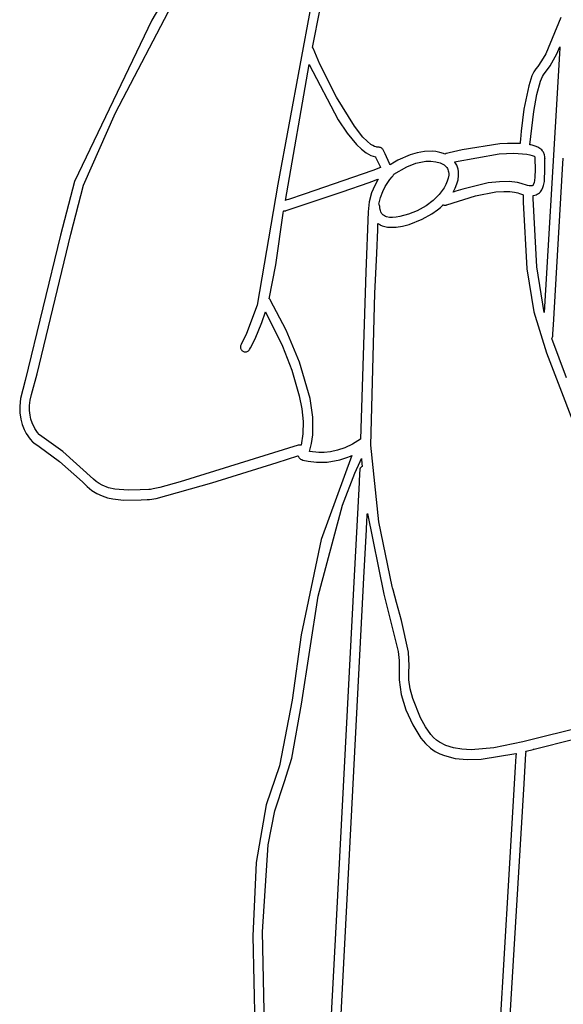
# Model space of a CAD drawing. Extents: x -74.1 to 10.8, y -36.7 to 44.6.
# Tile 96 of 199: x -41.9 to -40.8, y 18.3 to 20.3. Entities that reach past the tile are written whole.
import ezdxf

# ---------------------------------------------------------------- set-up
doc = ezdxf.new("R2010")
doc.units = 0

msp = doc.modelspace()

# ---------------------------------------------------------------- linework, layer by layer
at = {"layer": 'Layer 1', "color": 7, "linetype": 'CONTINUOUS'}
for p, q in [((-41.468895, 20.630792), (-41.640079, 20.339209)), ((-41.716235, 20.14339), (-41.581254, 20.402596)), ((-41.305516, 20.368371), (-41.374394, 19.99308)), ((-41.301916, 20.281645), (-41.285479, 20.362506)), ((-41.640079, 20.339209), (-41.802844, 19.99912)), ((-40.779131, 20.344433), (-40.810873, 20.268191)), ((-41.301765, 20.281418), (-41.3019, 20.281611)), ((-41.301201, 20.280672), (-41.301765, 20.281418)), ((-41.300954, 20.28027), (-41.301201, 20.280672)), ((-41.300851, 20.280051), (-41.300954, 20.28027)), ((-41.300789, 20.279906), (-41.300841, 20.280033)), ((-41.300684, 20.279654), (-41.300789, 20.279906)), ((-41.285991, 20.246049), (-41.300684, 20.279654)), ((-40.810873, 20.268191), (-40.81944, 20.253189)), ((-40.801455, 20.242743), (-40.787558, 20.268256)), ((-40.781591, 20.268413), (-40.787941, 20.161426)), ((-40.787558, 20.268256), (-40.780835, 20.282648)), ((-40.780926, 20.27962), (-40.781591, 20.268413)), ((-40.780768, 20.282272), (-40.780926, 20.27962)), ((-40.780835, 20.282648), (-40.780784, 20.282763)), ((-40.780784, 20.282763), (-40.780758, 20.28282)), ((-40.780736, 20.282811), (-40.780768, 20.282272)), ((-40.780733, 20.282861), (-40.780736, 20.282811)), ((-41.358857, 19.959193), (-41.308728, 20.245704)), ((-41.308728, 20.245704), (-41.248016, 20.129108)), ((-41.251114, 20.176449), (-41.285991, 20.246049)), ((-40.81944, 20.253189), (-40.82762, 20.241566)), ((-40.835935, 20.229889), (-40.83979, 20.221485)), ((-40.831752, 20.236645), (-40.835935, 20.229889)), ((-40.82762, 20.241566), (-40.831752, 20.236645)), ((-40.817806, 20.219995), (-40.815558, 20.223573)), ((-40.815558, 20.223573), (-40.801455, 20.242743)), ((-40.83979, 20.221485), (-40.846557, 20.200785)), ((-40.829797, 20.181978), (-40.8221, 20.210149)), ((-40.8221, 20.210149), (-40.817806, 20.219995)), ((-40.846557, 20.200785), (-40.856586, 20.151194)), ((-40.836146, 20.146843), (-40.829797, 20.181978)), ((-41.213558, 20.115476), (-41.251114, 20.176449)), ((-40.787941, 20.161426), (-40.813969, 19.722917)), ((-41.783597, 19.991228), (-41.716235, 20.14339)), ((-40.856586, 20.151194), (-40.862461, 20.104726)), ((-40.844039, 20.076524), (-40.836146, 20.146843)), ((-41.248016, 20.129108), (-41.228709, 20.100733)), ((-41.228709, 20.100733), (-41.208788, 20.07686)), ((-41.195515, 20.092656), (-41.213558, 20.115476)), ((-40.862461, 20.104726), (-40.864036, 20.087931)), ((-41.186981, 20.083938), (-41.195515, 20.092656)), ((-41.17889, 20.077311), (-41.186981, 20.083938)), ((-40.907266, 20.078448), (-40.9864, 20.065544)), ((-40.890978, 20.079299), (-40.907266, 20.078448)), ((-40.890876, 20.079299), (-40.890978, 20.079299)), ((-40.890452, 20.079299), (-40.890876, 20.079299)), ((-40.864774, 20.078752), (-40.890452, 20.079299)), ((-40.86475, 20.078989), (-40.864765, 20.078788)), ((-40.864684, 20.07988), (-40.86475, 20.078989)), ((-40.864516, 20.082065), (-40.864684, 20.07988)), ((-40.864036, 20.087931), (-40.864516, 20.082065)), ((-41.208788, 20.07686), (-41.19876, 20.067267)), ((-41.19876, 20.067267), (-41.188774, 20.059586)), ((-41.188774, 20.059586), (-41.178894, 20.054078)), ((-41.175036, 20.07485), (-41.17889, 20.077311)), ((-41.171326, 20.072995), (-41.175036, 20.07485)), ((-41.16777, 20.071773), (-41.171326, 20.072995)), ((-41.166053, 20.071408), (-41.16777, 20.071773)), ((-41.164379, 20.071212), (-41.166053, 20.071408)), ((-41.162748, 20.071188), (-41.164379, 20.071212)), ((-41.162604, 20.071193), (-41.162699, 20.07119)), ((-41.162223, 20.071196), (-41.162604, 20.071193)), ((-41.161468, 20.071162), (-41.162223, 20.071196)), ((-41.159992, 20.070933), (-41.161468, 20.071162)), ((-41.15858, 20.0705), (-41.159992, 20.070933)), ((-41.157249, 20.069877), (-41.15858, 20.0705)), ((-41.156021, 20.069073), (-41.157249, 20.069877)), ((-41.154914, 20.068102), (-41.156021, 20.069073)), ((-41.153948, 20.066974), (-41.154914, 20.068102)), ((-41.153143, 20.065701), (-41.153948, 20.066974)), ((-41.152625, 20.064646), (-41.153143, 20.065701)), ((-41.149114, 20.057337), (-41.152625, 20.064646)), ((-41.081553, 20.059615), (-41.096369, 20.055195)), ((-41.065978, 20.06234), (-41.081553, 20.059615)), ((-41.05001, 20.06277), (-41.065978, 20.06234)), ((-41.041992, 20.061935), (-41.05001, 20.06277)), ((-41.034012, 20.0603), (-41.041992, 20.061935)), ((-41.026116, 20.057791), (-41.034012, 20.0603)), ((-41.02606, 20.057769), (-41.026103, 20.057785)), ((-41.023465, 20.056614), (-41.02606, 20.057769)), ((-41.021864, 20.057541), (-41.023457, 20.056619)), ((-41.021002, 20.057901), (-41.021864, 20.057541)), ((-41.02009, 20.058175), (-41.021002, 20.057901)), ((-41.019789, 20.058246), (-41.02009, 20.058175)), ((-41.014035, 20.05957), (-41.019789, 20.058246)), ((-40.9864, 20.065544), (-41.014035, 20.05957)), ((-40.908724, 20.057397), (-40.878043, 20.05838)), ((-40.878043, 20.05838), (-40.850231, 20.056553)), ((-40.843934, 20.076504), (-40.843987, 20.076514)), ((-40.842265, 20.076183), (-40.843934, 20.076504)), ((-40.83903, 20.075472), (-40.842265, 20.076183)), ((-40.833008, 20.073747), (-40.83903, 20.075472)), ((-40.827638, 20.071566), (-40.833008, 20.073747)), ((-40.822987, 20.068865), (-40.827638, 20.071566)), ((-40.820952, 20.0673), (-40.822987, 20.068865)), ((-40.819123, 20.065583), (-40.820952, 20.0673)), ((-40.817715, 20.063978), (-40.819123, 20.065583)), ((-40.816534, 20.062368), (-40.817715, 20.063978)), ((-40.815509, 20.060681), (-40.816534, 20.062368)), ((-40.814642, 20.058923), (-40.815509, 20.060681)), ((-40.813934, 20.057097), (-40.814642, 20.058923)), ((-41.178894, 20.054078), (-41.174014, 20.052222)), ((-41.174014, 20.052222), (-41.169185, 20.051007)), ((-41.169177, 20.050992), (-41.169144, 20.050922)), ((-41.169144, 20.050922), (-41.169002, 20.050626)), ((-41.169002, 20.050626), (-41.16759, 20.047689)), ((-41.16759, 20.047689), (-41.158579, 20.028935)), ((-41.139308, 20.036928), (-41.149114, 20.057337)), ((-41.138207, 20.034635), (-41.139308, 20.036928)), ((-41.132618, 20.037795), (-41.136986, 20.035082)), ((-41.122266, 20.043683), (-41.132618, 20.037795)), ((-41.096369, 20.055195), (-41.122266, 20.043683)), ((-41.103305, 20.029825), (-41.084126, 20.037311)), ((-41.084126, 20.037311), (-41.073811, 20.040027)), ((-41.073811, 20.040027), (-41.063258, 20.041698)), ((-41.063258, 20.041698), (-41.05265, 20.042051)), ((-41.05265, 20.042051), (-41.042171, 20.040815)), ((-41.042171, 20.040815), (-41.033024, 20.038129)), ((-41.033024, 20.038129), (-41.027306, 20.035425)), ((-41.002541, 20.04078), (-40.908724, 20.057397)), ((-41.001813, 20.039765), (-41.002504, 20.040721)), ((-41.000512, 20.037805), (-41.001813, 20.039765)), ((-40.998251, 20.033697), (-41.000512, 20.037805)), ((-40.850231, 20.056553), (-40.844203, 20.055476)), ((-40.844203, 20.055476), (-40.83917, 20.054055)), ((-40.83917, 20.054055), (-40.837125, 20.053202)), ((-40.837125, 20.053202), (-40.835445, 20.052245)), ((-40.835445, 20.052245), (-40.834755, 20.051726)), ((-40.834755, 20.051726), (-40.83417, 20.051178)), ((-40.83417, 20.051178), (-40.834103, 20.051106)), ((-40.834103, 20.051106), (-40.833908, 20.050878)), ((-40.833908, 20.050878), (-40.833817, 20.050746)), ((-40.833817, 20.050746), (-40.833734, 20.050593)), ((-40.833734, 20.050593), (-40.833663, 20.050413)), ((-40.833663, 20.050413), (-40.833607, 20.050199)), ((-40.833593, 20.048814), (-40.833613, 20.047688)), ((-40.833613, 20.047688), (-40.833611, 20.047643)), ((-40.83361, 20.047615), (-40.833191, 20.024172)), ((-40.833607, 20.050199), (-40.833568, 20.049945)), ((-40.833557, 20.04929), (-40.833593, 20.048814)), ((-40.833568, 20.049945), (-40.833557, 20.04929)), ((-40.813387, 20.055208), (-40.813934, 20.057097)), ((-40.812779, 20.051257), (-40.813387, 20.055208)), ((-40.812831, 20.047106), (-40.812779, 20.051257)), ((-40.812821, 20.047213), (-40.812827, 20.047143)), ((-40.81281, 20.047354), (-40.812821, 20.047213)), ((-40.812795, 20.048484), (-40.81281, 20.047354)), ((-40.812791, 20.048378), (-40.812794, 20.048449)), ((-40.812765, 20.047744), (-40.812791, 20.048378)), ((-40.812328, 20.02631), (-40.812765, 20.047744)), ((-40.775173, 20.024965), (-40.773795, 20.048172)), ((-40.773795, 20.048172), (-40.773792, 20.048228)), ((-41.174553, 20.022079), (-41.319301, 19.972434)), ((-41.158248, 20.028248), (-41.174553, 20.022079)), ((-41.158579, 20.028935), (-41.158264, 20.02828)), ((-41.138106, 20.034426), (-41.138207, 20.034635)), ((-41.138085, 20.034383), (-41.138106, 20.034426)), ((-41.137986, 20.03444), (-41.138047, 20.034401)), ((-41.136986, 20.035082), (-41.137986, 20.03444)), ((-41.13072, 20.01424), (-41.103305, 20.029825)), ((-41.027306, 20.035425), (-41.02486, 20.033877)), ((-41.02486, 20.033877), (-41.022686, 20.032197)), ((-41.022686, 20.032197), (-41.020784, 20.030383)), ((-41.020784, 20.030383), (-41.019152, 20.028432)), ((-41.019152, 20.028432), (-41.017788, 20.026343)), ((-41.017788, 20.026343), (-41.01669, 20.024115)), ((-41.01669, 20.024115), (-41.015857, 20.021745)), ((-41.015857, 20.021745), (-41.015287, 20.019231)), ((-41.015287, 20.019231), (-41.014932, 20.015624)), ((-40.99646, 20.029344), (-40.998251, 20.033697)), ((-40.995159, 20.024752), (-40.99646, 20.029344)), ((-40.994366, 20.019928), (-40.995159, 20.024752)), ((-40.994166, 20.011664), (-40.994366, 20.019928)), ((-40.833191, 20.024172), (-40.833633, 20.007835)), ((-40.813559, 19.998709), (-40.812328, 20.02631)), ((-40.794659, 19.696744), (-40.775173, 20.024965)), ((-41.802844, 19.99912), (-41.832443, 19.886265)), ((-41.239578, 19.97742), (-41.182417, 19.997168)), ((-41.182417, 19.997168), (-41.171092, 20.00119)), ((-41.171092, 20.00119), (-41.166086, 20.002994)), ((-41.163585, 20.003901), (-41.170853, 19.990879)), ((-41.166086, 20.002994), (-41.163765, 20.003838)), ((-41.163765, 20.003838), (-41.163624, 20.00389)), ((-41.148569, 19.988162), (-41.138631, 20.003002)), ((-41.138631, 20.003002), (-41.133685, 20.00872)), ((-41.133685, 20.00872), (-41.132538, 20.01004)), ((-41.132538, 20.01004), (-41.13162, 20.011561)), ((-41.13162, 20.011561), (-41.130977, 20.013199)), ((-41.130977, 20.013199), (-41.13076, 20.014049)), ((-41.13076, 20.014049), (-41.130737, 20.014156)), ((-41.130737, 20.014156), (-41.130726, 20.01421)), ((-41.017914, 19.999485), (-41.02089, 19.992565)), ((-41.015918, 20.006197), (-41.017914, 19.999485)), ((-41.01498, 20.012586), (-41.015918, 20.006197)), ((-41.014932, 20.015624), (-41.01498, 20.012586)), ((-40.997778, 19.993989), (-40.995333, 20.002844)), ((-40.995333, 20.002844), (-40.994166, 20.011664)), ((-40.931633, 19.99592), (-40.985185, 19.98323)), ((-40.908426, 19.998637), (-40.931633, 19.99592)), ((-40.887855, 19.99889), (-40.908426, 19.998637)), ((-40.870112, 19.996644), (-40.887855, 19.99889)), ((-40.86236, 19.994573), (-40.870112, 19.996644)), ((-40.834953, 19.997094), (-40.836299, 19.99332)), ((-40.834169, 20.001481), (-40.834953, 19.997094)), ((-40.833633, 20.007835), (-40.834169, 20.001481)), ((-40.81442, 19.993415), (-40.813559, 19.998709)), ((-41.810652, 19.888227), (-41.783597, 19.991228)), ((-41.374394, 19.99308), (-41.418018, 19.738848)), ((-41.346406, 19.941379), (-41.239578, 19.97742)), ((-41.177438, 19.974933), (-41.182277, 19.956249)), ((-41.170853, 19.990879), (-41.177438, 19.974933)), ((-41.15849, 19.965319), (-41.153845, 19.977671)), ((-41.153845, 19.977671), (-41.148569, 19.988162)), ((-41.024769, 19.98555), (-41.034922, 19.971686)), ((-41.02089, 19.992565), (-41.024769, 19.98555)), ((-41.005951, 19.976546), (-41.001363, 19.985193)), ((-41.005811, 19.976591), (-41.005929, 19.976551)), ((-41.005573, 19.976672), (-41.005811, 19.976591)), ((-41.003681, 19.977314), (-41.005573, 19.976672)), ((-40.99992, 19.978571), (-41.003681, 19.977314)), ((-41.001363, 19.985193), (-40.997778, 19.993989)), ((-40.985185, 19.98323), (-40.99992, 19.978571)), ((-40.958937, 19.969097), (-40.915505, 19.977215)), ((-40.915505, 19.977215), (-40.899288, 19.978265)), ((-40.899288, 19.978265), (-40.886371, 19.977926)), ((-40.886371, 19.977926), (-40.876479, 19.976659)), ((-40.876479, 19.976659), (-40.869337, 19.974926)), ((-40.869337, 19.974926), (-40.866222, 19.973848)), ((-40.849351, 19.990454), (-40.86236, 19.994573)), ((-40.845395, 19.989769), (-40.849351, 19.990454)), ((-40.842466, 19.989599), (-40.845395, 19.989769)), ((-40.840435, 19.989763), (-40.842466, 19.989599)), ((-40.839716, 19.989914), (-40.840435, 19.989763)), ((-40.839174, 19.99008), (-40.839716, 19.989914)), ((-40.838791, 19.990238), (-40.839174, 19.99008)), ((-40.838555, 19.990363), (-40.838791, 19.990238)), ((-40.838319, 19.990515), (-40.838555, 19.990363)), ((-40.838067, 19.990711), (-40.838319, 19.990515)), ((-40.837523, 19.991271), (-40.838067, 19.990711)), ((-40.83693, 19.992116), (-40.837523, 19.991271)), ((-40.836299, 19.99332), (-40.83693, 19.992116)), ((-40.826128, 19.973612), (-40.823887, 19.975427)), ((-40.823887, 19.975427), (-40.82195, 19.977408)), ((-40.82195, 19.977408), (-40.820291, 19.979511)), ((-40.820291, 19.979511), (-40.818883, 19.981693)), ((-40.818883, 19.981693), (-40.816714, 19.986116)), ((-40.816714, 19.986116), (-40.815231, 19.99033)), ((-40.815231, 19.99033), (-40.81442, 19.993415)), ((-41.358793, 19.959206), (-41.358849, 19.959188)), ((-41.35868, 19.959244), (-41.358793, 19.959206)), ((-41.357773, 19.959547), (-41.35868, 19.959244)), ((-41.35594, 19.960159), (-41.357773, 19.959547)), ((-41.352199, 19.961408), (-41.35594, 19.960159)), ((-41.319301, 19.972434), (-41.352199, 19.961408)), ((-41.182277, 19.956249), (-41.184306, 19.935016)), ((-41.161878, 19.951248), (-41.15849, 19.965319)), ((-41.047751, 19.9588), (-41.062631, 19.947799)), ((-41.034922, 19.971686), (-41.047751, 19.9588)), ((-41.018864, 19.94988), (-40.958937, 19.969097)), ((-40.866222, 19.973848), (-40.862003, 19.972449)), ((-40.862003, 19.972449), (-40.859981, 19.971856)), ((-40.859981, 19.971856), (-40.858982, 19.971573)), ((-40.858982, 19.971573), (-40.858484, 19.971434)), ((-40.858484, 19.971434), (-40.858235, 19.971365)), ((-40.858235, 19.971365), (-40.858111, 19.97133)), ((-40.858012, 19.971284), (-40.858143, 19.955587)), ((-40.858143, 19.955587), (-40.850511, 19.814978)), ((-40.858111, 19.97133), (-40.858049, 19.971313)), ((-40.83724, 19.96313), (-40.837211, 19.967183)), ((-40.829821, 19.819198), (-40.83724, 19.96313)), ((-40.837211, 19.967183), (-40.837193, 19.968905)), ((-40.837193, 19.968905), (-40.83719, 19.969105)), ((-40.83719, 19.969105), (-40.837189, 19.969204)), ((-40.837189, 19.969224), (-40.833825, 19.969955)), ((-40.833825, 19.969955), (-40.830673, 19.971053)), ((-40.830673, 19.971053), (-40.828701, 19.972006)), ((-40.828701, 19.972006), (-40.826128, 19.973612)), ((-41.363189, 19.93226), (-41.362499, 19.936594)), ((-41.362499, 19.936594), (-41.362456, 19.936866)), ((-41.362456, 19.936866), (-41.362434, 19.937002)), ((-41.362429, 19.937031), (-41.361375, 19.936971)), ((-41.361375, 19.936971), (-41.360311, 19.937013)), ((-41.360311, 19.937013), (-41.359243, 19.937169)), ((-41.359243, 19.937169), (-41.358176, 19.937448)), ((-41.358176, 19.937448), (-41.358109, 19.93747)), ((-41.358095, 19.937474), (-41.3571, 19.937806)), ((-41.3571, 19.937806), (-41.346406, 19.941379)), ((-41.184306, 19.935016), (-41.189293, 19.808716)), ((-41.16113, 19.949989), (-41.161878, 19.951248)), ((-41.160695, 19.949057), (-41.16113, 19.949989)), ((-41.160353, 19.94808), (-41.160695, 19.949057)), ((-41.160122, 19.947055), (-41.160353, 19.94808)), ((-41.160016, 19.94598), (-41.160122, 19.947055)), ((-41.159853, 19.943397), (-41.160016, 19.945976)), ((-41.159438, 19.940336), (-41.159853, 19.943397)), ((-41.158824, 19.937662), (-41.159438, 19.940336)), ((-41.158039, 19.935343), (-41.158824, 19.937662)), ((-41.157114, 19.93335), (-41.158039, 19.935343)), ((-41.156079, 19.931652), (-41.157114, 19.93335)), ((-41.081342, 19.937582), (-41.099999, 19.929907)), ((-41.062631, 19.947799), (-41.081342, 19.937582)), ((-41.050532, 19.930797), (-41.038399, 19.939574)), ((-41.038399, 19.939574), (-41.032504, 19.944615)), ((-41.032504, 19.944615), (-41.029625, 19.947277)), ((-41.029625, 19.947277), (-41.028206, 19.948641)), ((-41.028206, 19.948641), (-41.027501, 19.94933)), ((-41.027501, 19.94933), (-41.027151, 19.949677)), ((-41.027151, 19.949677), (-41.026976, 19.949851)), ((-41.026976, 19.949851), (-41.026888, 19.949938)), ((-41.026873, 19.949952), (-41.025143, 19.94939)), ((-41.025143, 19.94939), (-41.023333, 19.949127)), ((-41.023333, 19.949127), (-41.02241, 19.949116)), ((-41.02241, 19.949116), (-41.021481, 19.94919)), ((-41.021481, 19.94919), (-41.020551, 19.949352)), ((-41.020551, 19.949352), (-41.019625, 19.949605)), ((-41.019625, 19.949605), (-41.018864, 19.94988)), ((-41.37899, 19.823276), (-41.363189, 19.93226)), ((-41.154962, 19.930221), (-41.156079, 19.931652)), ((-41.153794, 19.929025), (-41.154962, 19.930221)), ((-41.152604, 19.928034), (-41.153794, 19.929025)), ((-41.150278, 19.92655), (-41.152604, 19.928034)), ((-41.148288, 19.925602), (-41.150278, 19.92655)), ((-41.145718, 19.924698), (-41.148288, 19.925602)), ((-41.139858, 19.923543), (-41.145718, 19.924698)), ((-41.133136, 19.923236), (-41.139858, 19.923543)), ((-41.12567, 19.923747), (-41.133136, 19.923236)), ((-41.11758, 19.925048), (-41.12567, 19.923747)), ((-41.099999, 19.929907), (-41.11758, 19.925048)), ((-41.0984, 19.908522), (-41.071071, 19.919421)), ((-41.071071, 19.919421), (-41.050532, 19.930797)), ((-41.166634, 19.847761), (-41.164515, 19.896911)), ((-41.164515, 19.896911), (-41.164146, 19.906766)), ((-41.164146, 19.906766), (-41.164066, 19.90906)), ((-41.164066, 19.90906), (-41.164027, 19.910181)), ((-41.164027, 19.910181), (-41.164018, 19.910459)), ((-41.164018, 19.910459), (-41.164013, 19.910597)), ((-41.164011, 19.910633), (-41.160242, 19.908256)), ((-41.160242, 19.908256), (-41.159922, 19.908083)), ((-41.159922, 19.908083), (-41.154975, 19.905853)), ((-41.154975, 19.905853), (-41.149656, 19.904204)), ((-41.149656, 19.904204), (-41.144003, 19.903107)), ((-41.144003, 19.903107), (-41.138055, 19.902534)), ((-41.138055, 19.902534), (-41.125436, 19.902847)), ((-41.125436, 19.902847), (-41.112112, 19.904919)), ((-41.112112, 19.904919), (-41.0984, 19.908522)), ((-41.832443, 19.886265), (-41.90656, 19.580101)), ((-41.88142, 19.594012), (-41.810652, 19.888227)), ((-41.170561, 19.763003), (-41.166634, 19.847761)), ((-41.392628, 19.751759), (-41.37899, 19.823276)), ((-41.189293, 19.808716), (-41.200372, 19.456399)), ((-40.850511, 19.814978), (-40.835802, 19.724536)), ((-40.813969, 19.722917), (-40.829821, 19.819198)), ((-41.392563, 19.75169), (-41.392613, 19.751736)), ((-41.391769, 19.750944), (-41.392563, 19.75169)), ((-41.391033, 19.75013), (-41.391769, 19.750944)), ((-41.390711, 19.749671), (-41.391033, 19.75013)), ((-41.357225, 19.686004), (-41.390711, 19.749671)), ((-41.179167, 19.443509), (-41.170561, 19.763003)), ((-41.418018, 19.738848), (-41.440581, 19.678624)), ((-41.408434, 19.701798), (-41.400695, 19.724156)), ((-41.400695, 19.724156), (-41.400575, 19.72453)), ((-41.400575, 19.72453), (-41.400545, 19.724624)), ((-41.400545, 19.724624), (-41.400515, 19.724714)), ((-41.400515, 19.724714), (-41.365043, 19.652222)), ((-40.835802, 19.724536), (-40.808892, 19.638076)), ((-41.422736, 19.66738), (-41.408434, 19.701798)), ((-41.328995, 19.618793), (-41.357225, 19.686004)), ((-40.795774, 19.677947), (-40.794659, 19.696744)), ((-41.440581, 19.678624), (-41.45198, 19.655753)), ((-41.432254, 19.648339), (-41.422736, 19.66738)), ((-40.797933, 19.668326), (-40.796985, 19.669952)), ((-40.797903, 19.668241), (-40.797923, 19.668298)), ((-40.797864, 19.668125), (-40.797903, 19.668241)), ((-40.766705, 19.585141), (-40.797864, 19.668125)), ((-40.796985, 19.669952), (-40.796609, 19.670819)), ((-40.796609, 19.670819), (-40.796317, 19.671727)), ((-40.796317, 19.671727), (-40.79612, 19.672679)), ((-40.79612, 19.672679), (-40.796061, 19.673172)), ((-40.796061, 19.673172), (-40.796043, 19.673418)), ((-40.796042, 19.673445), (-40.796036, 19.67354)), ((-40.796036, 19.67354), (-40.796013, 19.673923)), ((-40.796013, 19.673923), (-40.795774, 19.677947)), ((-41.45333, 19.651821), (-41.453415, 19.650481)), ((-41.453415, 19.650481), (-41.453328, 19.649149)), ((-41.453068, 19.653153), (-41.45333, 19.651821)), ((-41.453328, 19.649149), (-41.453073, 19.647843)), ((-41.453073, 19.647843), (-41.452654, 19.64658)), ((-41.452625, 19.654461), (-41.453068, 19.653153)), ((-41.452654, 19.64658), (-41.452077, 19.645377)), ((-41.451996, 19.655726), (-41.452625, 19.654461)), ((-41.452077, 19.645377), (-41.451345, 19.64425)), ((-41.451345, 19.64425), (-41.450463, 19.643216)), ((-41.450463, 19.643216), (-41.449435, 19.642293)), ((-41.436785, 19.642114), (-41.435749, 19.642993)), ((-41.435749, 19.642993), (-41.434823, 19.644017)), ((-41.434823, 19.644017), (-41.434024, 19.645182)), ((-41.434024, 19.645182), (-41.432254, 19.648339)), ((-41.365043, 19.652222), (-41.345297, 19.6018)), ((-41.449435, 19.642293), (-41.448266, 19.641498)), ((-41.448266, 19.641498), (-41.447001, 19.640865)), ((-41.447001, 19.640865), (-41.445694, 19.640418)), ((-41.445694, 19.640418), (-41.444361, 19.640153)), ((-41.444361, 19.640153), (-41.443021, 19.640064)), ((-41.443021, 19.640064), (-41.441689, 19.640147)), ((-41.441689, 19.640147), (-41.440382, 19.640398)), ((-41.440382, 19.640398), (-41.439118, 19.640813)), ((-41.439118, 19.640813), (-41.437913, 19.641386)), ((-41.437913, 19.641386), (-41.436785, 19.642114)), ((-40.808892, 19.638076), (-40.687082, 19.318585)), ((-41.345297, 19.6018), (-41.329515, 19.54748)), ((-41.306893, 19.541753), (-41.328995, 19.618793)), ((-41.893109, 19.55018), (-41.88142, 19.594012)), ((-41.90656, 19.580101), (-41.916395, 19.541687)), ((-41.916395, 19.541687), (-41.918109, 19.52587)), ((-41.89587, 19.538066), (-41.893109, 19.55018)), ((-41.329515, 19.54748), (-41.324352, 19.52016)), ((-41.301365, 19.502759), (-41.306893, 19.541753)), ((-41.918109, 19.52587), (-41.917812, 19.511443)), ((-41.897244, 19.516463), (-41.897177, 19.526822)), ((-41.897177, 19.526822), (-41.89587, 19.538066)), ((-41.324352, 19.52016), (-41.321672, 19.493428)), ((-41.917812, 19.511443), (-41.915908, 19.498443)), ((-41.915908, 19.498443), (-41.912801, 19.486907)), ((-41.896283, 19.507007), (-41.897244, 19.516463)), ((-41.894511, 19.498471), (-41.896283, 19.507007)), ((-41.89214, 19.490871), (-41.894511, 19.498471)), ((-41.301237, 19.465162), (-41.301365, 19.502759)), ((-41.912801, 19.486907), (-41.908893, 19.476874)), ((-41.908893, 19.476874), (-41.904588, 19.468379)), ((-41.886457, 19.478546), (-41.89214, 19.490871)), ((-41.880949, 19.470167), (-41.886457, 19.478546)), ((-41.321672, 19.493428), (-41.32197, 19.467804)), ((-41.904588, 19.468379), (-41.8964, 19.456155)), ((-41.8964, 19.456155), (-41.891461, 19.450532)), ((-41.877325, 19.465868), (-41.880949, 19.470167)), ((-41.876354, 19.46522), (-41.877311, 19.465858)), ((-41.82755, 19.430045), (-41.876354, 19.46522)), ((-41.32197, 19.467804), (-41.325745, 19.443808)), ((-41.303601, 19.447289), (-41.301237, 19.465162)), ((-41.200467, 19.456012), (-41.200608, 19.455952)), ((-41.200396, 19.456043), (-41.200467, 19.456012)), ((-41.200372, 19.456399), (-41.200363, 19.456078)), ((-41.891461, 19.450532), (-41.891137, 19.450216)), ((-41.891137, 19.450216), (-41.890122, 19.449368)), ((-41.890122, 19.449368), (-41.889852, 19.449176)), ((-41.889852, 19.449176), (-41.889716, 19.449083)), ((-41.889716, 19.449083), (-41.889655, 19.449042)), ((-41.889655, 19.449042), (-41.889415, 19.448884)), ((-41.889415, 19.448884), (-41.888357, 19.448178)), ((-41.888357, 19.448178), (-41.877385, 19.440668)), ((-41.877385, 19.440668), (-41.834316, 19.408842)), ((-41.331675, 19.443359), (-41.580084, 19.366064)), ((-41.330664, 19.443625), (-41.331646, 19.443368)), ((-41.329686, 19.443762), (-41.330664, 19.443625)), ((-41.328713, 19.443793), (-41.329686, 19.443762)), ((-41.327749, 19.443729), (-41.328713, 19.443793)), ((-41.325856, 19.44337), (-41.327749, 19.443729)), ((-41.325834, 19.443449), (-41.325856, 19.44337)), ((-41.325745, 19.443808), (-41.325834, 19.443449)), ((-41.307799, 19.430248), (-41.303601, 19.447289)), ((-41.233896, 19.43806), (-41.249362, 19.43293)), ((-41.217591, 19.445596), (-41.233896, 19.43806)), ((-41.200658, 19.455921), (-41.217591, 19.445596)), ((-41.162413, 19.281795), (-41.179167, 19.443509)), ((-41.762732, 19.372039), (-41.82755, 19.430045)), ((-41.376033, 19.407085), (-41.332927, 19.421033)), ((-41.332927, 19.421033), (-41.332069, 19.421312)), ((-41.332069, 19.421312), (-41.331653, 19.421448)), ((-41.331653, 19.421448), (-41.331567, 19.421474)), ((-41.331567, 19.421474), (-41.331257, 19.419609)), ((-41.331257, 19.419609), (-41.33112, 19.419156)), ((-41.33112, 19.419156), (-41.330765, 19.418357)), ((-41.330765, 19.418357), (-41.329998, 19.417073)), ((-41.329998, 19.417073), (-41.329061, 19.415921)), ((-41.329061, 19.415921), (-41.327972, 19.414915)), ((-41.327972, 19.414915), (-41.326747, 19.414073)), ((-41.288652, 19.428178), (-41.307799, 19.430248)), ((-41.276948, 19.42837), (-41.288652, 19.428178)), ((-41.218753, 19.421915), (-41.283334, 19.244805)), ((-41.263782, 19.429827), (-41.276948, 19.42837)), ((-41.249362, 19.43293), (-41.263782, 19.429827)), ((-41.244206, 19.412883), (-41.22957, 19.417543)), ((-41.22957, 19.417543), (-41.222006, 19.420544)), ((-41.222006, 19.420544), (-41.220092, 19.42137)), ((-41.220092, 19.42137), (-41.219132, 19.421794)), ((-41.219132, 19.421794), (-41.218891, 19.421901)), ((-41.218891, 19.421901), (-41.218753, 19.421915)), ((-41.199372, 19.414226), (-41.198805, 19.415448)), ((-41.198805, 19.415448), (-41.198665, 19.41575)), ((-41.198665, 19.41575), (-41.19863, 19.415825)), ((-41.198618, 19.415849), (-41.197761, 19.40335)), ((-41.834316, 19.408842), (-41.786092, 19.36626)), ((-41.513398, 19.364044), (-41.376033, 19.407085)), ((-41.326747, 19.414073), (-41.325404, 19.413408)), ((-41.325404, 19.413408), (-41.324465, 19.413065)), ((-41.324465, 19.413065), (-41.321788, 19.412225)), ((-41.321788, 19.412225), (-41.310921, 19.409698)), ((-41.310921, 19.409698), (-41.293627, 19.407665)), ((-41.293627, 19.407665), (-41.271019, 19.408077)), ((-41.271019, 19.408077), (-41.244206, 19.412883)), ((-41.212534, 19.384457), (-41.201736, 19.409078)), ((-41.201476, 19.394273), (-41.201805, 19.393433)), ((-41.201736, 19.409078), (-41.199372, 19.414226)), ((-41.201076, 19.395072), (-41.201476, 19.394273)), ((-41.200077, 19.39654), (-41.201076, 19.395072)), ((-41.198847, 19.397821), (-41.200077, 19.39654)), ((-41.197426, 19.398897), (-41.198847, 19.397821)), ((-41.197761, 19.40335), (-41.197527, 19.400225)), ((-41.197527, 19.400225), (-41.197467, 19.399444)), ((-41.197467, 19.399444), (-41.197437, 19.399054)), ((-41.197437, 19.399054), (-41.19743, 19.398956)), ((-41.19743, 19.398956), (-41.197426, 19.398907)), ((-41.23857, 19.317074), (-41.212534, 19.384457)), ((-41.202579, 19.385517), (-41.20367, 19.364742)), ((-41.202339, 19.390077), (-41.202579, 19.385517)), ((-41.202224, 19.391639), (-41.202339, 19.390077)), ((-41.202056, 19.392554), (-41.202224, 19.391639)), ((-41.201805, 19.393433), (-41.202056, 19.392554)), ((-41.786092, 19.36626), (-41.776296, 19.356194)), ((-41.776296, 19.356194), (-41.766194, 19.348039)), ((-41.756912, 19.367097), (-41.762732, 19.372039)), ((-41.750815, 19.362872), (-41.756912, 19.367097)), ((-41.744483, 19.359312), (-41.750815, 19.362872)), ((-41.731269, 19.353978), (-41.744483, 19.359312)), ((-41.717587, 19.350676), (-41.731269, 19.353978)), ((-41.622981, 19.3545), (-41.637362, 19.351289)), ((-41.630962, 19.331509), (-41.513398, 19.364044)), ((-41.580084, 19.366064), (-41.622981, 19.3545)), ((-41.20367, 19.364742), (-41.214685, 19.155045)), ((-41.766194, 19.348039), (-41.755588, 19.341552)), ((-41.755588, 19.341552), (-41.744614, 19.336553)), ((-41.744614, 19.336553), (-41.733409, 19.332866)), ((-41.733409, 19.332866), (-41.72211, 19.33031)), ((-41.690082, 19.348491), (-41.717587, 19.350676)), ((-41.664504, 19.349405), (-41.690082, 19.348491)), ((-41.646136, 19.350133), (-41.664504, 19.349405)), ((-41.646017, 19.350134), (-41.646136, 19.350133)), ((-41.642453, 19.350439), (-41.646017, 19.350134)), ((-41.637362, 19.351289), (-41.642453, 19.350439)), ((-41.72211, 19.33031), (-41.699775, 19.327886)), ((-41.699775, 19.327886), (-41.662685, 19.328642)), ((-41.662685, 19.328642), (-41.650073, 19.329239)), ((-41.650073, 19.329239), (-41.647268, 19.329293)), ((-41.647268, 19.329293), (-41.644883, 19.329334)), ((-41.644883, 19.329334), (-41.630962, 19.331509)), ((-41.290073, 19.12563), (-41.23857, 19.317074)), ((-41.187038, 19.284214), (-41.186576, 19.293016)), ((-41.186576, 19.293016), (-41.186352, 19.297284)), ((-41.186352, 19.297284), (-41.186241, 19.299385)), ((-41.186241, 19.299385), (-41.186228, 19.299646)), ((-41.186228, 19.299646), (-41.186218, 19.299769)), ((-41.186218, 19.299769), (-41.151282, 19.129599)), ((-41.188018, 19.265561), (-41.187038, 19.284214)), ((-41.134099, 19.145839), (-41.162413, 19.281795)), ((-41.19264, 19.177577), (-41.188018, 19.265561)), ((-41.283334, 19.244805), (-41.325314, 19.044383)), ((-41.220438, 18.648425), (-41.19264, 19.177577)), ((-41.214685, 19.155045), (-41.251457, 18.455044)), ((-41.133346, 19.143028), (-41.134099, 19.145839)), ((-41.324576, 18.898207), (-41.290073, 19.12563)), ((-41.151282, 19.129599), (-41.121176, 19.008777)), ((-41.132231, 19.13893), (-41.133346, 19.143028)), ((-41.124923, 19.112054), (-41.132231, 19.13893)), ((-41.114656, 19.074444), (-41.124923, 19.112054)), ((-41.099935, 19.007483), (-41.114656, 19.074444)), ((-41.325314, 19.044383), (-41.344512, 18.906214)), ((-41.121176, 19.008777), (-41.119086, 18.989778)), ((-41.097947, 18.978784), (-41.099935, 19.007483)), ((-41.119086, 18.989778), (-41.119011, 18.972175)), ((-41.119011, 18.972175), (-41.119631, 18.9489)), ((-41.099092, 18.957678), (-41.098678, 18.965227)), ((-41.098678, 18.965227), (-41.097947, 18.978784)), ((-41.119631, 18.9489), (-41.114852, 18.918621)), ((-41.098762, 18.949279), (-41.099092, 18.957678)), ((-41.096035, 18.930572), (-41.098762, 18.949279)), ((-41.114852, 18.918621), (-41.104927, 18.886165)), ((-41.090854, 18.910226), (-41.096035, 18.930572)), ((-41.344512, 18.906214), (-41.371402, 18.768026)), ((-41.345102, 18.784257), (-41.324576, 18.898207)), ((-41.074576, 18.868966), (-41.090854, 18.910226)), ((-41.104927, 18.886165), (-41.090785, 18.854514)), ((-41.090785, 18.854514), (-41.073357, 18.826645)), ((-41.064204, 18.850229), (-41.074576, 18.868966)), ((-40.70029, 18.85791), (-40.859142, 18.818646)), ((-41.052825, 18.834203), (-41.064204, 18.850229)), ((-41.046872, 18.827547), (-41.052825, 18.834203)), ((-41.073357, 18.826645), (-41.063701, 18.815061)), ((-41.063701, 18.815061), (-41.053573, 18.805539)), ((-41.040803, 18.821976), (-41.046872, 18.827547)), ((-41.034664, 18.817628), (-41.040803, 18.821976)), ((-41.020722, 18.81074), (-41.034664, 18.817628)), ((-40.859142, 18.818646), (-40.920247, 18.806243)), ((-40.835327, 18.803092), (-40.751255, 18.824199)), ((-41.053573, 18.805539), (-41.043306, 18.798554)), ((-41.043306, 18.798554), (-41.033688, 18.793628)), ((-41.033688, 18.793628), (-41.023545, 18.789523)), ((-41.005185, 18.805825), (-41.020722, 18.81074)), ((-40.987724, 18.802908), (-41.005185, 18.805825)), ((-40.967983, 18.801997), (-40.987724, 18.802908)), ((-40.920247, 18.806243), (-40.967983, 18.801997)), ((-40.946768, 18.782184), (-40.874028, 18.793862)), ((-40.874028, 18.793862), (-40.873374, 18.794005)), ((-40.873346, 18.793435), (-40.873624, 18.788774)), ((-40.873374, 18.794005), (-40.873333, 18.794014)), ((-40.87332, 18.793875), (-40.873346, 18.793435)), ((-40.873313, 18.793984), (-40.87332, 18.793875)), ((-40.856255, 18.730164), (-40.852442, 18.793995)), ((-40.85244, 18.798681), (-40.852455, 18.798796)), ((-40.852454, 18.798851), (-40.842592, 18.801264)), ((-40.852442, 18.793995), (-40.852245, 18.79729)), ((-40.8524, 18.798453), (-40.85244, 18.798681)), ((-40.852306, 18.798001), (-40.8524, 18.798453)), ((-40.852244, 18.797542), (-40.852306, 18.798001)), ((-40.852244, 18.797303), (-40.852244, 18.797542)), ((-40.842592, 18.801264), (-40.837547, 18.802527)), ((-40.837547, 18.802527), (-40.836269, 18.802851)), ((-40.836269, 18.802851), (-40.835327, 18.803092)), ((-41.360988, 18.735153), (-41.345102, 18.784257)), ((-41.023545, 18.789523), (-41.001333, 18.783777)), ((-41.001333, 18.783777), (-40.975974, 18.781327)), ((-40.975974, 18.781327), (-40.946768, 18.782184)), ((-40.873624, 18.788774), (-40.874975, 18.76617)), ((-41.371402, 18.768026), (-41.399159, 18.685779)), ((-40.874975, 18.76617), (-40.889237, 18.52741)), ((-41.380817, 18.673587), (-41.360988, 18.735153)), ((-40.890203, 18.161855), (-40.856255, 18.730164)), ((-41.399159, 18.685779), (-41.42045, 18.564341)), ((-41.394903, 18.601547), (-41.380817, 18.673587)), ((-41.297752, 17.176706), (-41.220438, 18.648425)), ((-41.406763, 18.418659), (-41.394903, 18.601547)), ((-41.42045, 18.564341), (-41.427637, 18.409232)), ((-40.889237, 18.52741), (-40.986913, 16.892244)), ((-41.251457, 18.455044), (-41.266641, 18.166)), ((-41.427637, 18.409232), (-41.418074, 17.992787)), ((-41.400746, 18.109849), (-41.406763, 18.418659))]:
    msp.add_line(p, q, dxfattribs=at)

doc.saveas('drawing.dxf')
